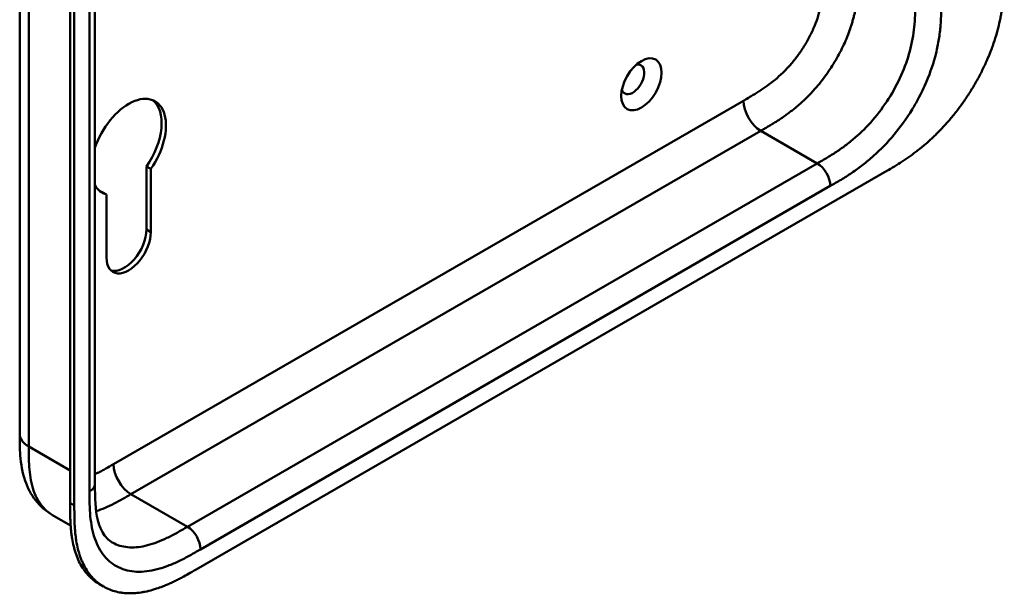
# Model space of a CAD drawing. Header units: millimetres. Extents: x 20 to 833, y 20 to 574.
# Tile 3 of 16: x 373 to 437, y 110 to 147. Entities that reach past the tile are written whole.
import ezdxf

# ---------------------------------------------------------------- set-up
doc = ezdxf.new("R2010")
doc.units = ezdxf.units.MM
doc.header["$LTSCALE"] = 2
doc.layers.add('Sichtbare Kanten(DIN)', color=7, linetype='Continuous', lineweight=50)
doc.layers.add('Sichtbare tangentiale Kanten(DIN)', color=7, linetype='Continuous', lineweight=50)

msp = doc.modelspace()

# ---------------------------------------------------------------- linework, layer by layer
at = {"layer": 'Sichtbare Kanten(DIN)'}
for p, q in [((377.895, 179.035), (377.895, 117.167)), ((376.279, 115.937), (376.279, 178.458)), ((376.554, 178.3), (376.554, 115.779)), ((381.532, 137.69), (381.249, 137.854)), ((381.249, 133.747), (381.249, 137.854)), ((381.532, 137.69), (381.532, 133.583)), ((384.484, 111.61), (429.434, 137.561)), ((378.647, 136.025), (378.364, 136.188)), ((378.647, 131.918), (378.647, 136.025)), ((372.998, 120.433), (372.998, 120.433)), ((377.895, 117.167), (377.895, 117.167)), ((376.314, 114.469), (375.132, 115.151)), ((378.462, 110.491), (378.188, 110.65))]:
    msp.add_line(p, q, dxfattribs=at)
msp.add_ellipse((413.465, 143.202), major_axis=(0.93, 1.611), ratio=0.57735, dxfattribs=at)
for centre, major_axis, start_param, end_param in [((412.899, 143.528), (-0.53, -0.918), 5.827281, 9.880682), ((380.089, 139.119), (1.72, 2.979), 4.561759, 8.193006), ((379.806, 139.282), (1.72, 2.979), 4.561759, 6.200871), ((380.089, 139.119), (-1.72, -2.979), 5.944161, 6.433735), ((379.806, 139.282), (-1.72, -2.979), 0.082315, 0.15055), ((380.089, 132.75), (-1.02, -1.767), 5.497787, 8.63938), ((379.806, 132.914), (-1.02, -1.767), 0.139096, 2.356194)]:
    msp.add_ellipse(centre, major_axis=major_axis, ratio=0.57735, start_param=start_param, end_param=end_param, dxfattribs=at)
for points, knots in [([(372.998, 120.433), (372.998, 131.319), (372.998, 142.206), (372.998, 162.828), (372.998, 172.565), (372.998, 182.301)], [0, 0, 0, 0, 10, 10, 18.943141, 18.943141, 18.943141, 18.943141]), ([(429.434, 137.561), (429.6, 137.658), (429.933, 137.855), (430.355, 138.119), (430.778, 138.401), (431.119, 138.642), (431.544, 138.967), (431.883, 139.245), (432.305, 139.618), (432.638, 139.935), (433.049, 140.355), (433.371, 140.709), (433.762, 141.173), (434.066, 141.56), (434.432, 142.062), (434.712, 142.476), (435.044, 143.006), (435.294, 143.439), (435.586, 143.988), (435.802, 144.432), (436.049, 144.989), (436.227, 145.435), (436.424, 145.99), (436.562, 146.431), (436.709, 146.974), (436.807, 147.403), (436.906, 147.928), (436.966, 148.339), (437.022, 148.841), (437.051, 149.233), (437.073, 149.711), (437.082, 150.179), (437.082, 150.544), (437.082, 150.725)], [0.0000069, 0.0000069, 0.0000069, 0.0000069, 0.0407043, 0.0814017, 0.1017504, 0.1424478, 0.1627965, 0.203494, 0.2238427, 0.2645401, 0.2848888, 0.3255862, 0.3459349, 0.3866323, 0.406981, 0.4476784, 0.4680271, 0.5087246, 0.5290733, 0.5697707, 0.5901194, 0.6308168, 0.6511655, 0.6918629, 0.7122116, 0.752909, 0.7732577, 0.8139552, 0.8343039, 0.8750013, 0.89535, 0.9360474, 0.9767448, 0.9767448, 0.9767448, 0.9767448]), ([(375.132, 115.151), (374.709, 115.396), (374.331, 115.728), (373.735, 116.493), (373.509, 116.931), (373.171, 117.914), (373.078, 118.474), (372.999, 119.503), (372.998, 119.977), (372.998, 120.433)], [0, 0, 0, 0, 0.437781, 0.437781, 0.869328, 0.869328, 1.366387, 1.366387, 1.785137, 1.785137, 1.785137, 1.785137]), ([(377.895, 117.167), (377.895, 116.304), (377.921, 115.464), (378.156, 114.518), (378.259, 114.255), (378.558, 113.72), (378.771, 113.511), (379.011, 113.373)], [0, 0, 0, 0, 0.793105, 0.793105, 1.173513, 1.173513, 1.750739, 1.750739, 1.750739, 1.750739]), ([(378.188, 110.65), (378.127, 110.685), (377.945, 110.799), (377.718, 110.976), (377.453, 111.232), (377.26, 111.461), (377.042, 111.779), (376.887, 112.057), (376.72, 112.432), (376.607, 112.753), (376.492, 113.178), (376.42, 113.534), (376.36, 113.949), (376.331, 114.233), (376.31, 114.521), (376.299, 114.714), (376.289, 114.958), (376.285, 115.154), (376.281, 115.399), (376.279, 115.644), (376.279, 115.839), (376.279, 115.937)], [-0.4787048, -0.4787048, -0.4787048, -0.4787048, -0.4583375, -0.4166713, -0.3958382, -0.354172, -0.3333389, -0.2916727, -0.2708396, -0.2291735, -0.2083404, -0.1666742, -0.1458411, -0.1145915, -0.1041749, -0.0833418, -0.0729253, -0.0520922, -0.0416756, -0.0208425, -0.0000095, -0.0000095, -0.0000095, -0.0000095]), ([(376.554, 115.779), (376.554, 115.681), (376.554, 115.486), (376.555, 115.24), (376.559, 114.995), (376.564, 114.8), (376.573, 114.556), (376.584, 114.362), (376.606, 114.075), (376.634, 113.791), (376.694, 113.375), (376.766, 113.019), (376.881, 112.595), (376.994, 112.274), (377.162, 111.899), (377.316, 111.621), (377.534, 111.303), (377.728, 111.073), (377.992, 110.818), (378.221, 110.639), (378.526, 110.449), (378.786, 110.323), (379.127, 110.199), (379.413, 110.126), (379.785, 110.069), (380.093, 110.05), (380.49, 110.059), (380.815, 110.092), (381.23, 110.165), (381.567, 110.249), (381.951, 110.368), (382.209, 110.461), (382.468, 110.565), (382.64, 110.638), (382.856, 110.736), (383.029, 110.818), (383.245, 110.925), (383.417, 111.013), (383.675, 111.151), (384.018, 111.341), (384.315, 111.512), (384.484, 111.61)], [0.0000095, 0.0000095, 0.0000095, 0.0000095, 0.0208425, 0.0416756, 0.0520922, 0.0729253, 0.0833418, 0.1041749, 0.1145915, 0.1458411, 0.1666742, 0.2083404, 0.2291735, 0.2708396, 0.2916727, 0.3333389, 0.354172, 0.3958382, 0.4166713, 0.4583375, 0.4791706, 0.5208368, 0.5416698, 0.583336, 0.6041691, 0.6458353, 0.6666684, 0.7083346, 0.7291677, 0.7708339, 0.7916669, 0.8229166, 0.8333331, 0.8541662, 0.8645828, 0.8854159, 0.8958324, 0.9166655, 0.927082, 0.9583317, 0.9999979, 0.9999979, 0.9999979, 0.9999979])]:
    msp.add_open_spline(points, degree=3, knots=knots, dxfattribs=at)
at = {"layer": 'Sichtbare tangentiale Kanten(DIN)'}
for p, q in [((377.544, 116.677), (377.544, 178.545)), ((379.11, 118.468), (420.101, 142.134)), ((380.241, 116.508), (421.232, 140.174)), ((424.909, 138.051), (421.232, 140.174)), ((383.918, 114.386), (424.909, 138.051)), ((425.758, 136.582), (384.767, 112.916)), ((381.532, 133.583), (381.249, 133.747)), ((373.584, 119.616), (376.279, 118.06)), ((383.918, 114.386), (380.242, 116.508)), ((376.554, 115.779), (376.279, 115.937))]:
    msp.add_line(p, q, dxfattribs=at)
for points, degree in [([(373.584, 181.484), (373.584, 150.55), (373.584, 119.616)], 2), ([(421.232, 140.174), (423.337, 141.39), (425.365, 142.56), (427.607, 146.3), (427.607, 148.511), (427.607, 150.806)], 5), ([(420.101, 142.134), (420.101, 141.412), (420.607, 140.535), (421.232, 140.174)], 3), ([(424.909, 138.051), (425.378, 137.781), (425.758, 137.123), (425.758, 136.582)], 3), ([(373.584, 119.616), (373.193, 119.842), (372.998, 120.137), (372.998, 120.433)], 3), ([(380.241, 116.508), (379.617, 116.869), (379.11, 117.746), (379.11, 118.468)], 3), ([(377.895, 117.167), (377.895, 116.989), (377.778, 116.812), (377.544, 116.677)], 3), ([(383.918, 114.386), (384.387, 114.115), (384.767, 113.457), (384.767, 112.916)], 3)]:
    msp.add_open_spline(points, degree=degree, dxfattribs=at)
for points, knots in [([(420.101, 142.134), (420.147, 142.161), (420.193, 142.187), (420.24, 142.214), (420.365, 142.286), (420.49, 142.359), (420.615, 142.434), (420.658, 142.459), (420.701, 142.485), (420.744, 142.511), (420.766, 142.524), (420.787, 142.537), (420.809, 142.55), (420.83, 142.563), (420.852, 142.577), (420.874, 142.59), (420.962, 142.644), (421.045, 142.697), (421.132, 142.752), (421.134, 142.754), (421.136, 142.755), (421.138, 142.756), (421.313, 142.869), (421.479, 142.982), (421.647, 143.103), (421.649, 143.105), (421.652, 143.107), (421.655, 143.109), (421.824, 143.232), (421.992, 143.362), (422.159, 143.501), (422.16, 143.502), (422.162, 143.504), (422.163, 143.505), (422.333, 143.647), (422.501, 143.798), (422.665, 143.958), (422.666, 143.959), (422.667, 143.96), (422.668, 143.96), (422.834, 144.122), (422.998, 144.295), (423.156, 144.475), (423.315, 144.655), (423.469, 144.846), (423.616, 145.043), (423.763, 145.241), (423.904, 145.446), (424.036, 145.657), (424.169, 145.869), (424.295, 146.089), (424.409, 146.311), (424.524, 146.532), (424.629, 146.759), (424.723, 146.986), (424.816, 147.211), (424.899, 147.44), (424.97, 147.665), (425.039, 147.888), (425.099, 148.112), (425.147, 148.332), (425.147, 148.334), (425.147, 148.335), (425.148, 148.337), (425.195, 148.553), (425.231, 148.766), (425.259, 148.975), (425.259, 148.979), (425.26, 148.982), (425.26, 148.985), (425.287, 149.193), (425.306, 149.396), (425.319, 149.605), (425.319, 149.608), (425.319, 149.61), (425.319, 149.613), (425.326, 149.716), (425.33, 149.814), (425.334, 149.915), (425.337, 150.018), (425.34, 150.12), (425.341, 150.222), (425.344, 150.418), (425.344, 150.613), (425.344, 150.806)], [0, 0, 0, 0, 0.049086, 0.049086, 0.049086, 0.181856, 0.181856, 0.181856, 0.227566, 0.227566, 0.227566, 0.250422, 0.250422, 0.250422, 0.273278, 0.273278, 0.273278, 0.362539, 0.362539, 0.362539, 0.364701, 0.364701, 0.364701, 0.544762, 0.544762, 0.544762, 0.547577, 0.547577, 0.547577, 0.72973, 0.72973, 0.72973, 0.73138, 0.73138, 0.73138, 0.916509, 0.916509, 0.916509, 0.917593, 0.917593, 0.917593, 1.105005, 1.105005, 1.105005, 1.29248, 1.29248, 1.29248, 1.479975, 1.479975, 1.479975, 1.668694, 1.668694, 1.668694, 1.856674, 1.856674, 1.856674, 2.043542, 2.043542, 2.043542, 2.228635, 2.228635, 2.228635, 2.229961, 2.229961, 2.229961, 2.411764, 2.411764, 2.411764, 2.414482, 2.414482, 2.414482, 2.594841, 2.594841, 2.594841, 2.597037, 2.597037, 2.597037, 2.686284, 2.686284, 2.686284, 2.778136, 2.778136, 2.778136, 2.956121, 2.956121, 2.956121, 2.956121]), ([(424.909, 138.051), (425.137, 138.183), (425.588, 138.444), (426.249, 138.861), (426.89, 139.321), (427.715, 140.005), (428.687, 141.011), (429.7, 142.427), (430.501, 143.981), (430.942, 145.306), (431.153, 146.352), (431.246, 147.13), (431.283, 147.905), (431.284, 148.422), (431.284, 148.683)], [59.615883, 59.615883, 59.615883, 59.615883, 59.859385, 60.102886, 60.346387, 60.589889, 61.076891, 61.563894, 62.050896, 62.537899, 62.7814, 63.024901, 63.268403, 63.511905, 63.511905, 63.511905, 63.511905]), ([(432.981, 148.683), (432.981, 148.422), (432.981, 147.884), (432.941, 147.034), (432.835, 146.148), (432.59, 144.932), (432.15, 143.61), (431.676, 142.621), (431.478, 142.252)], [59.615882, 59.615882, 59.615882, 59.615882, 59.859385, 60.102886, 60.346388, 60.589889, 61.076892, 61.376104, 61.376104, 61.376104, 61.376104]), ([(431.478, 142.252), (431.354, 142.021), (430.885, 141.201), (429.942, 139.885), (428.816, 138.722), (427.878, 137.944), (427.165, 137.432), (426.451, 136.982), (425.985, 136.713), (425.758, 136.582)], [61.376104, 61.376104, 61.376104, 61.376104, 61.563894, 62.050897, 62.537899, 62.7814, 63.024902, 63.268403, 63.511906, 63.511906, 63.511906, 63.511906]), ([(373.584, 119.616), (373.584, 119.411), (373.584, 119.199), (373.587, 118.989), (373.591, 118.756), (373.599, 118.524), (373.615, 118.299), (373.632, 118.055), (373.658, 117.819), (373.695, 117.591), (373.733, 117.355), (373.784, 117.127), (373.85, 116.907), (373.917, 116.687), (373.999, 116.477), (374.097, 116.283), (374.195, 116.089), (374.309, 115.91), (374.438, 115.75), (374.566, 115.591), (374.709, 115.45), (374.867, 115.329), (374.951, 115.264), (375.04, 115.205), (375.133, 115.151)], [0, 0, 0, 0, 0.200478, 0.200478, 0.200478, 0.423741, 0.423741, 0.423741, 0.666684, 0.666684, 0.666684, 0.9194, 0.9194, 0.9194, 1.173003, 1.173003, 1.173003, 1.427874, 1.427874, 1.427874, 1.681933, 1.681933, 1.681933, 1.818504, 1.818504, 1.818504, 1.818504]), ([(377.895, 117.804), (377.954, 117.832), (378.013, 117.862), (378.073, 117.892), (378.075, 117.893), (378.077, 117.895), (378.079, 117.896), (378.165, 117.94), (378.249, 117.984), (378.334, 118.03), (378.421, 118.077), (378.509, 118.125), (378.596, 118.174), (378.768, 118.27), (378.939, 118.369), (379.11, 118.468)], [1.7987771, 1.7987771, 1.7987771, 1.7987771, 1.8606637, 1.8606637, 1.8606637, 1.8628262, 1.8628262, 1.8628262, 1.9520853, 1.9520853, 1.9520853, 2.0438684, 2.0438684, 2.0438684, 2.2253748, 2.2253748, 2.2253748, 2.2253748]), ([(384.767, 112.916), (384.539, 112.784), (384.073, 112.516), (383.36, 112.141), (382.646, 111.829), (381.708, 111.523), (380.583, 111.388), (379.397, 111.674), (378.455, 112.414), (377.935, 113.377), (377.689, 114.31), (377.584, 115.073), (377.544, 115.878), (377.544, 116.415), (377.544, 116.677)], [41.227522, 41.227522, 41.227522, 41.227522, 41.471025, 41.714526, 41.958028, 42.201529, 42.688532, 43.175534, 43.662537, 44.149539, 44.39304, 44.636542, 44.880043, 45.123546, 45.123546, 45.123546, 45.123546]), ([(377.976, 115.401), (378.165, 115.463), (378.357, 115.537), (378.747, 115.704), (378.945, 115.798), (379.332, 115.996), (379.522, 116.099), (379.888, 116.304), (380.066, 116.407), (380.241, 116.508)], [2.804548, 2.804548, 2.804548, 2.804548, 3.0087154, 3.0087154, 3.2133189, 3.2133189, 3.4050615, 3.4050615, 3.5848282, 3.5848282, 3.5848282, 3.5848282]), ([(379.011, 113.373), (379.061, 113.344), (379.408, 113.161), (380.141, 112.983), (381.112, 113.099), (381.937, 113.368), (382.578, 113.647), (383.239, 113.994), (383.691, 114.254), (383.918, 114.386)], [43.092602, 43.092602, 43.092602, 43.092602, 43.175534, 43.662537, 44.14954, 44.393041, 44.636542, 44.880043, 45.123545, 45.123545, 45.123545, 45.123545])]:
    msp.add_open_spline(points, degree=3, knots=knots, dxfattribs=at)

doc.saveas('drawing.dxf')
